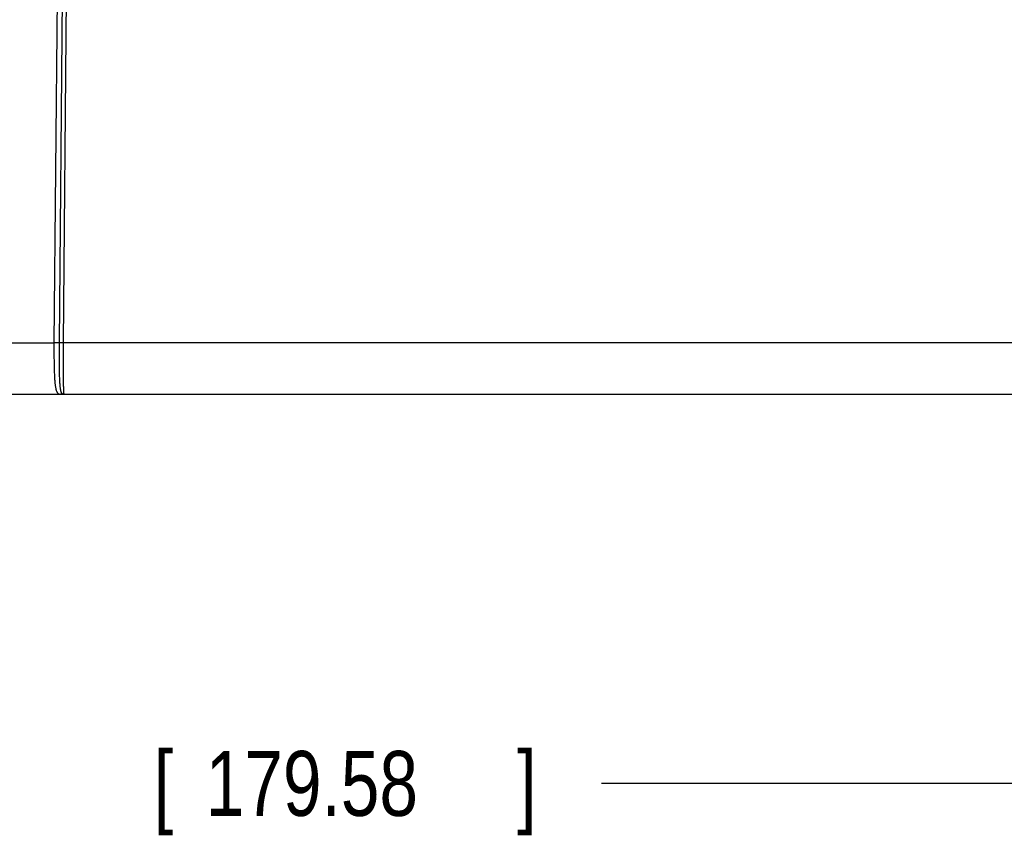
# Model space of a CAD drawing. Header units: inches. Extents: x 0 to 34, y 0 to 22.
# Tile 31 of 83: x 20 to 21.9, y 4.6 to 6.2. Entities that reach past the tile are written whole.
import ezdxf

# ---------------------------------------------------------------- set-up
doc = ezdxf.new("R2010")
doc.units = ezdxf.units.IN
doc.header["$LTSCALE"] = 1.87
doc.header["$MEASUREMENT"] = 0
doc.layers.get('0').update_dxf_attribs({"linetype": 'CONTINUOUS'})
doc.layers.add('DIMENSIONS', color=7, linetype='CONTINUOUS')
doc.styles.get("Standard").update_dxf_attribs({"font": 'txt', "width": 0.8})
doc.dimstyles.new('DIMSTYLE_1', dxfattribs={"dimtxt": 0.125, "dimasz": 0.18, "dimexe": 0.18, "dimexo": 0.0625, "dimgap": 0.09, "dimtad": 0, "dimtih": 1, "dimtoh": 1, "dimdec": 3, "dimzin": 4, "dimdsep": 46, "dimtxsty": 'STANDARD', "dimblk": '_FILLED', "dimblk1": '_FILLED', "dimblk2": '_FILLED', "dimcen": 0.09, "dimadec": 0, "dimazin": 0, "dimtp": 0.01, "dimtm": 0.01, "dimtfac": 1, "dimtdec": 3, "dimtofl": 0, "dimtmove": 0, "dimatfit": 3, "dimldrblk": '_FILLED', "dimfxl": 1, "dimtolj": 1, "dimtzin": 4, "dimarcsym": 0})

# ---------------------------------------------------------------- blocks, each defined once
blk = doc.blocks.new('_FILLED')
at = {"color": 0, "linetype": 'BYBLOCK'}
blk.add_solid([(0, 0), (-1, 0.174), (-1, -0.174)], dxfattribs=at)
blk = doc.blocks.new('*D4')
at = {"layer": 'DIMENSIONS', "color": 2, "linetype": 'CONTINUOUS'}
for p, q in [((16.93, 7.0027), (16.93, 4.6062)), ((24, 5.4448), (24, 4.6062)), ((16.93, 4.7312), (19.6109, 4.7312)), ((24, 4.7312), (21.1609, 4.7312))]:
    blk.add_line(p, q, dxfattribs=at)
at = {"layer": 'DIMENSIONS', "color": 2, "linetype": 'CONTINUOUS', "xscale": 0.18, "yscale": 0.18, "zscale": 0.18, "rotation": 180}
blk.add_blockref('_FILLED', (16.93, 4.7312), dxfattribs=at)
at = {"layer": 'DIMENSIONS', "color": 2, "linetype": 'CONTINUOUS', "xscale": 0.18, "yscale": 0.18, "zscale": 0.18}
blk.add_blockref('_FILLED', (24, 4.7312), dxfattribs=at)
at = {"layer": 'DIMENSIONS', "color": 2, "linetype": 'CONTINUOUS', "width": 0.8}
for s, p in [('[', (20.2984, 4.6687)), (']', (20.9984, 4.6687)), ('7.070', (19.6734, 4.6687)), ('179.58', (20.3984, 4.6687))]:
    blk.add_text(s, height=0.125, dxfattribs=at).set_placement(p)

msp = doc.modelspace()

# ---------------------------------------------------------------- linework, layer by layer
at = {"color": 7, "linetype": 'CONTINUOUS'}
for p, q in [((20.115, 6.5971), (20.1061, 5.5803)), ((20.1248, 6.5971), (20.1159, 5.5804)), ((20.1247, 5.5803), (20.1335, 6.5971)), ((19.5963, 5.5803), (20.1061, 5.5803)), ((23.5772, 5.5803), (20.1247, 5.5803)), ((18.5794, 5.4812), (23.8907, 5.4812))]:
    msp.add_line(p, q, dxfattribs=at)
for points, knots in [([(20.1159, 5.5804), (20.1158, 5.5804), (20.1156, 5.5803), (20.1153, 5.5803), (20.1148, 5.5803), (20.1143, 5.5803), (20.1137, 5.5803), (20.1131, 5.5803), (20.1124, 5.5803), (20.1116, 5.5803), (20.1108, 5.5803), (20.1099, 5.5803), (20.109, 5.5803), (20.108, 5.5803), (20.1071, 5.5803), (20.1065, 5.5803), (20.1061, 5.5803)], [0, 0, 0, 0, 0.026544, 0.062084, 0.10629, 0.158753, 0.218991, 0.286445, 0.360493, 0.440451, 0.52558, 0.615093, 0.708163, 0.80393, 0.90151, 1, 1, 1, 1]), ([(20.1061, 5.5803), (20.1061, 5.5785), (20.1061, 5.5747), (20.1061, 5.569), (20.1061, 5.5635), (20.1061, 5.5579), (20.1061, 5.5524), (20.1061, 5.5471), (20.1062, 5.5418), (20.1063, 5.5367), (20.1064, 5.5317), (20.1065, 5.5269), (20.1067, 5.5222), (20.1068, 5.5178), (20.1071, 5.5135), (20.1073, 5.5095), (20.1076, 5.5057), (20.108, 5.5021), (20.1083, 5.4988), (20.1088, 5.4958), (20.1093, 5.493), (20.1098, 5.4905), (20.1105, 5.4883), (20.1112, 5.4864), (20.112, 5.4848), (20.1129, 5.4835), (20.114, 5.4825), (20.1151, 5.4818), (20.1163, 5.4814), (20.1175, 5.4812), (20.1183, 5.4812), (20.1186, 5.4812)], [0, 0, 0, 0, 0.054411, 0.108619, 0.162444, 0.215715, 0.268261, 0.319909, 0.370493, 0.419848, 0.467816, 0.514244, 0.558986, 0.601904, 0.642863, 0.681737, 0.718414, 0.752791, 0.784778, 0.814298, 0.841299, 0.865759, 0.887685, 0.907139, 0.924287, 0.939427, 0.953041, 0.965586, 0.977267, 0.988583, 1, 1, 1, 1]), ([(20.1159, 5.5804), (20.1159, 5.5784), (20.1158, 5.5746), (20.1158, 5.5689), (20.1158, 5.5633), (20.1158, 5.5577), (20.1158, 5.5521), (20.1158, 5.5467), (20.1158, 5.5414), (20.1159, 5.5362), (20.1159, 5.5312), (20.116, 5.5263), (20.1161, 5.5217), (20.1162, 5.5172), (20.1164, 5.5129), (20.1166, 5.5089), (20.1168, 5.505), (20.117, 5.5015), (20.1173, 5.4982), (20.1176, 5.4952), (20.1179, 5.4925), (20.1183, 5.49), (20.1188, 5.4879), (20.1193, 5.4861), (20.1199, 5.4845), (20.1205, 5.4833), (20.1213, 5.4825), (20.1219, 5.4821), (20.1222, 5.482)], [0, 0, 0, 0, 0.05752, 0.114828, 0.171717, 0.227987, 0.283457, 0.33796, 0.391329, 0.443381, 0.493932, 0.542813, 0.589864, 0.63494, 0.677908, 0.718608, 0.756897, 0.792685, 0.825865, 0.856319, 0.883956, 0.908747, 0.930653, 0.949659, 0.965843, 0.979445, 0.990544, 1, 1, 1, 1]), ([(20.1247, 5.5803), (20.1244, 5.5803), (20.1237, 5.5803), (20.1228, 5.5804), (20.1219, 5.5804), (20.1211, 5.5804), (20.1202, 5.5804), (20.1194, 5.5804), (20.1187, 5.5804), (20.1181, 5.5804), (20.1175, 5.5804), (20.117, 5.5804), (20.1165, 5.5804), (20.1162, 5.5804), (20.116, 5.5804), (20.1159, 5.5804)], [0, 0, 0, 0, 0.106035, 0.210932, 0.313569, 0.412845, 0.507698, 0.597112, 0.68013, 0.755861, 0.823492, 0.8823, 0.931653, 0.971024, 1, 1, 1, 1]), ([(20.1256, 5.4812), (20.1255, 5.4812), (20.1255, 5.4815), (20.1254, 5.4819), (20.1253, 5.4827), (20.1252, 5.4838), (20.1251, 5.4852), (20.125, 5.4869), (20.1249, 5.4888), (20.1249, 5.4911), (20.1248, 5.4937), (20.1247, 5.4965), (20.1247, 5.4996), (20.1246, 5.5029), (20.1246, 5.5065), (20.1245, 5.5103), (20.1245, 5.5143), (20.1245, 5.5185), (20.1245, 5.523), (20.1244, 5.5276), (20.1244, 5.5324), (20.1244, 5.5373), (20.1244, 5.5424), (20.1245, 5.5476), (20.1245, 5.5529), (20.1245, 5.5582), (20.1245, 5.5637), (20.1246, 5.5692), (20.1246, 5.5748), (20.1246, 5.5785), (20.1247, 5.5803)], [0, 0, 0, 0, 0.001882, 0.006698, 0.01459, 0.025559, 0.039577, 0.056606, 0.076595, 0.099482, 0.125194, 0.153646, 0.184743, 0.218386, 0.254472, 0.292891, 0.333528, 0.376263, 0.42097, 0.467518, 0.515765, 0.56556, 0.616743, 0.669152, 0.722624, 0.776992, 0.83209, 0.887745, 0.943778, 1, 1, 1, 1]), ([(20.1222, 5.482), (20.1219, 5.4819), (20.1213, 5.4816), (20.1204, 5.4814), (20.1195, 5.4812), (20.1189, 5.4812), (20.1186, 5.4812)], [0, 0, 0, 0, 0.251621, 0.501868, 0.75117, 1, 1, 1, 1]), ([(20.1222, 5.482), (20.1225, 5.4818), (20.1233, 5.4815), (20.1244, 5.4813), (20.1252, 5.4812), (20.1256, 5.4812)], [0, 0, 0, 0, 0.338754, 0.670278, 1, 1, 1, 1])]:
    msp.add_open_spline(points, degree=3, knots=knots, dxfattribs=at)

# ---------------------------------------------------------------- dimensions: what is measured, and where the dimension line sits
at = {"layer": 'DIMENSIONS', "color": 2, "linetype": 'CONTINUOUS'}
dim = msp.add_linear_dim(base=(24, 4.7312), p1=(16.93, 7.0027), p2=(24, 5.4448), dimstyle='DIMSTYLE_1', dxfattribs=at)
dim.commit()
dim.dimension.update_dxf_attribs({"geometry": '*D4', "text_midpoint": (20.3859, 4.7312), "dimtype": 160})

doc.saveas('drawing.dxf')
